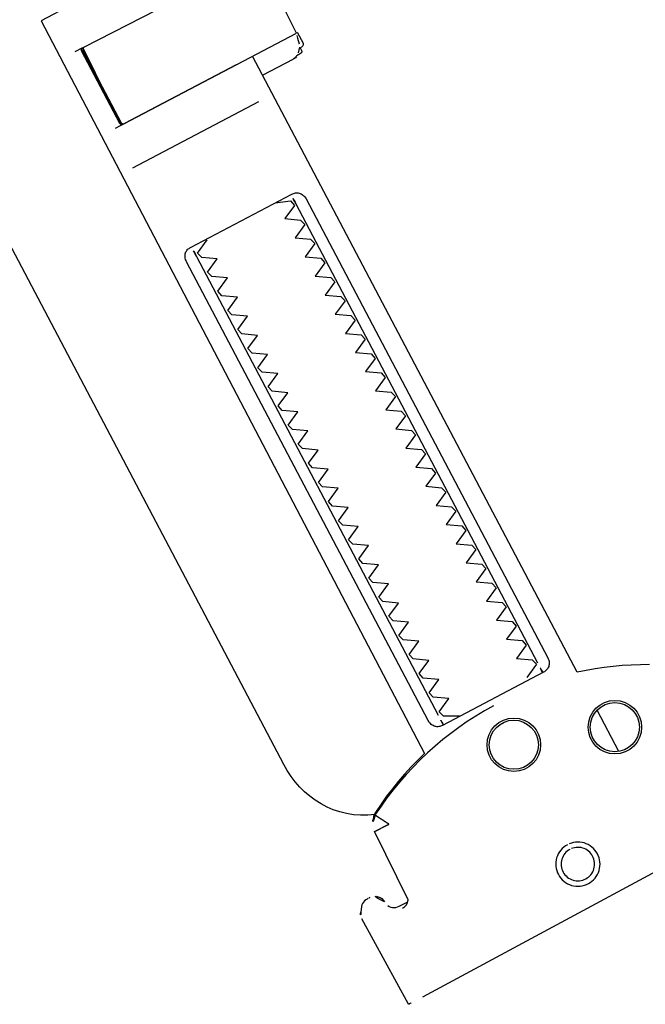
# Model space of a CAD drawing. Header units: metres. Extents: x 7408630 to 7411134, y 5569633 to 5570339.
# Tile 108 of 256: x 7410479.3778 to 7410479.4357, y 5569931.7705 to 5569931.8617. Entities that reach past the tile are written whole.
import ezdxf
from ezdxf.enums import TextEntityAlignment as Align

# ---------------------------------------------------------------- set-up
doc = ezdxf.new("R2010")
doc.units = ezdxf.units.M
doc.header["$MEASUREMENT"] = 0
doc.layers.add('0-wypos-sanitarne', color=1, linetype='Continuous')
doc.layers.add('OPIS POM NOWE', color=140, linetype='Continuous', lineweight=5)
doc.layers.add('Opis_pom', color=9, linetype='Continuous', lineweight=18)
doc.styles.add('ARIAL', font='tahoma.ttf')

# ---------------------------------------------------------------- blocks, each defined once
blk = doc.blocks.new('99400_TOP')
for points in [[(0.1986390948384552, 0.1646989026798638), (0.1117342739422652, 0.1638652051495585)], [(0.2001297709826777, 0.1647002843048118), (0.2002560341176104, 0.1557064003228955)], [(0.165759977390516, 0.1472622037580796), (0.1665076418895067, 0.1468765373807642), (0.1672658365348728, 0.146512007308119), (0.1680339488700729, 0.1461688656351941), (0.1688113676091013, 0.1458473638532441), (0.1695974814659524, 0.1455477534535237), (0.1703916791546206, 0.1452702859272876), (0.1711933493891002, 0.1450152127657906), (0.1720018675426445, 0.1447827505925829), (0.1720018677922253, 0.08031715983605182)], [(0.1975719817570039, 0.155726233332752), (0.1974890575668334, 0.1558612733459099), (0.1973859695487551, 0.1559816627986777), (0.1972651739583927, 0.1560843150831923), (0.197129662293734, 0.1561666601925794), (0.1969828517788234, 0.1562261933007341), (0.1968283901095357, 0.1562621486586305), (0.1966708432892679, 0.1562732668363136), (0.1957709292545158, 0.1562646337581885)], [(0.1720018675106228, 0.1530538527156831), (0.1720018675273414, 0.1487354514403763)], [(0.1748331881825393, 0.1423173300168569), (0.1748331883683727, 0.0943173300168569)], [(0.185232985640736, 0.09431733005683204), (0.1852329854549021, 0.1423173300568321)], [(0.186616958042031, 0.08431733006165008), (0.1734478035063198, 0.08431733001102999)], [(0.1681095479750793, 0.08202697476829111), (0.1677601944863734, 0.08161945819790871), (0.1677601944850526, 0.08196068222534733), (0.1677884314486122, 0.08206519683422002), (0.1678611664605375, 0.08213901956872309), (0.1679733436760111, 0.08217672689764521), (0.1680993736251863, 0.0821878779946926), (0.16822339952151, 0.08219178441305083), (0.1684153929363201, 0.0822120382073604), (0.1688682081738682, 0.08231715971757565), (0.1720018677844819, 0.08231715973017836)], [(0.1684782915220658, 0.0822367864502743), (0.1685635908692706, 0.08230160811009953), (0.168760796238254, 0.08231716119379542)], [(0.1673222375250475, 0.08028255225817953), (0.1673222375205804, 0.08143641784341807), (0.1673634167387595, 0.08156351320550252), (0.1674606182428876, 0.08164395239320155), (0.1676694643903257, 0.08169224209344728)], [(0.167512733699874, 0.08053294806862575), (0.1675446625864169, 0.080787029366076), (0.1676647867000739, 0.08132288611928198)], [(0.1737090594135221, 0.08031733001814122), (0.1848089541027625, 0.08031733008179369), (0.1863728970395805, 0.08031733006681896)], [(0.1855830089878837, 0.07231733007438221), (0.1863728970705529, 0.07231733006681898)]]:
    blk.add_lwpolyline(points)
for points in [[(0.1802429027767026, 0.1584770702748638), (0.1804434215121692, 0.1584888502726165), (0.1806418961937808, 0.1585202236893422), (0.1808364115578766, 0.158570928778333), (0.1810251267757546, 0.1586405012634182), (0.1812060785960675, 0.1587282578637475), (0.1813772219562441, 0.1588331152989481), (0.1815372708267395, 0.1589541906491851), (0.1816849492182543, 0.1590906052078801), (0.1818185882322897, 0.1592409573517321), (0.1819366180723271, 0.1594033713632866), (0.1820381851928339, 0.1595765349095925), (0.1821224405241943, 0.1597591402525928), (0.1821883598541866, 0.1599491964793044), (0.1822352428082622, 0.1601444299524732), (0.1822628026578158, 0.1603432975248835), (0.1822707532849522, 0.1605442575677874), (0.1822589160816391, 0.1607450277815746), (0.1822275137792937, 0.1609433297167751), (0.1821768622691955, 0.1611376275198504), (0.182107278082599, 0.1613263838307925), (0.1820195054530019, 0.161507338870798), (0.1819146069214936, 0.1616785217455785), (0.1817934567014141, 0.1618386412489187), (0.1816569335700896, 0.1619864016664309), (0.1815066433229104, 0.1621199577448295), (0.1813442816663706, 0.1622379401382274), (0.181171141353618, 0.1623394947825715), (0.1809885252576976, 0.1624237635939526), (0.1807984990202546, 0.1624897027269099), (0.180603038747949, 0.1625366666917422), (0.1804039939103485, 0.1625642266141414), (0.1802032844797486, 0.1625721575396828), (0.1800027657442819, 0.1625603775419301), (0.1798042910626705, 0.1625290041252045), (0.1796097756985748, 0.1624782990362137), (0.1794210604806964, 0.1624087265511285), (0.1792401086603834, 0.1623209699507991), (0.1790689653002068, 0.1622161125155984), (0.1789089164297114, 0.1620950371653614), (0.1787612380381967, 0.1619586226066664), (0.1786275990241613, 0.1618082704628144), (0.178509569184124, 0.1616458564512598), (0.1784080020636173, 0.161472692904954), (0.1783237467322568, 0.1612900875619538), (0.1782578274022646, 0.1611000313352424), (0.178210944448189, 0.1609047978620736), (0.1781833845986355, 0.1607059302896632), (0.178175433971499, 0.1605049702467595), (0.178187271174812, 0.1603042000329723), (0.1782186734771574, 0.1601058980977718), (0.1782693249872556, 0.1599116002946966), (0.178338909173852, 0.1597228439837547), (0.1784266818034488, 0.1595418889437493), (0.178531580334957, 0.159370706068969), (0.1786527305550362, 0.1592105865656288), (0.1787892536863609, 0.1590628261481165), (0.1789395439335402, 0.1589292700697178), (0.17910190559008, 0.1588112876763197), (0.1792750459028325, 0.1587097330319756), (0.1794576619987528, 0.1586254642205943), (0.1796476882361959, 0.1585595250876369), (0.1798431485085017, 0.1585125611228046), (0.1800421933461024, 0.1584850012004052)], [(0.1802350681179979, 0.1589683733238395), (0.1803868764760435, 0.1589772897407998), (0.1805368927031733, 0.1590009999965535), (0.180684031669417, 0.1590393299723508), (0.1808267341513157, 0.1590919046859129), (0.1809634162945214, 0.1591581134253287), (0.1810930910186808, 0.1592374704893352), (0.1812144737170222, 0.1593292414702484), (0.1813262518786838, 0.1594324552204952), (0.1814273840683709, 0.159546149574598), (0.1815168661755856, 0.1596691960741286), (0.181593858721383, 0.1598004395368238), (0.1816576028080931, 0.1599385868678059), (0.1817074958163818, 0.1600823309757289), (0.1817430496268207, 0.1602302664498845), (0.181763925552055, 0.160380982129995), (0.1817699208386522, 0.160533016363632), (0.1817609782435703, 0.1606849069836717), (0.1817371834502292, 0.1608351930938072), (0.1816987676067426, 0.1609824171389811), (0.1816460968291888, 0.1611251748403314), (0.1815796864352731, 0.1612620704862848), (0.1815001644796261, 0.1613918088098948), (0.1814083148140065, 0.1615131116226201), (0.1813049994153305, 0.1616248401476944), (0.1811912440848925, 0.1617258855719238), (0.1810681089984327, 0.1618153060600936), (0.1809369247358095, 0.1618921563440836), (0.1807989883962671, 0.161955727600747), (0.180655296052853, 0.1620055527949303), (0.1805074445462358, 0.1620410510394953), (0.1803570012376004, 0.1620618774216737), (0.1802050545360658, 0.1620678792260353), (0.180053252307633, 0.1620589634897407), (0.1799032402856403, 0.1620352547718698), (0.179756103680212, 0.1619969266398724), (0.1796134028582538, 0.1619443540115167), (0.1794767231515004, 0.1618781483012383), (0.1793470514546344, 0.1617987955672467), (0.1792256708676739, 0.1617070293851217), (0.1791138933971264, 0.1616038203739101), (0.1790127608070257, 0.1614901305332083), (0.1789232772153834, 0.1613670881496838), (0.1788462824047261, 0.1612358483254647), (0.178782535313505, 0.1610977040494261), (0.1787326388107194, 0.1609539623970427), (0.1786970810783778, 0.1608060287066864), (0.1786762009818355, 0.1606553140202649), (0.1786702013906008, 0.1605032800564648), (0.1786791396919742, 0.1603513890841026), (0.1787029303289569, 0.1602011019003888), (0.1787413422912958, 0.1600538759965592), (0.1787940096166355, 0.159911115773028), (0.1788604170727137, 0.1597742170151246), (0.1789399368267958, 0.1596444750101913), (0.1790317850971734, 0.1595231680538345), (0.1791351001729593, 0.1594114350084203), (0.1792488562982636, 0.1593103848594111), (0.1793719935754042, 0.1592209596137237), (0.1795031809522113, 0.1591441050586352), (0.1796411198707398, 0.1590805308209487), (0.1797848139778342, 0.1590307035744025), (0.1799326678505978, 0.1589952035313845), (0.1800831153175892, 0.158974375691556)], [(0.1853307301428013, 0.1433173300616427), (0.185416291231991, 0.1433142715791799), (0.1855026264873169, 0.1433047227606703), (0.1855886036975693, 0.1432881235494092), (0.1856730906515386, 0.143263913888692), (0.1857549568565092, 0.143231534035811), (0.1858332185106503, 0.1431906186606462), (0.1859071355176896, 0.1431412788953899), (0.1859759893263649, 0.1430836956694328), (0.1860390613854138, 0.1430180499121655), (0.1860959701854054, 0.1429439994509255), (0.1861478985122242, 0.1428585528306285), (0.1861932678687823, 0.1427626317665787), (0.1862299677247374, 0.1426579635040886), (0.1862565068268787, 0.1425467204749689), (0.186272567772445, 0.1424320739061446), (0.1862779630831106, 0.1423173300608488), (0.1862779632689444, 0.09431733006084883), (0.1862725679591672, 0.09420258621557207), (0.1862565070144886, 0.09408793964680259), (0.1862299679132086, 0.0939766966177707), (0.186193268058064, 0.09387202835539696), (0.1861478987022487, 0.09377610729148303), (0.1860959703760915, 0.09369066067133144), (0.1860390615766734, 0.09361661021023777), (0.1859759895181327, 0.0935509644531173), (0.1859071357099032, 0.09349338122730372), (0.1858332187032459, 0.09344404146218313), (0.1857549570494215, 0.09340312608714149), (0.1856730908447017, 0.09337074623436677), (0.1855886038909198, 0.0933465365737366), (0.1855026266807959, 0.09332993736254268), (0.185416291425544, 0.09332038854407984), (0.1853307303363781, 0.09331733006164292), (0.1747479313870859, 0.09331733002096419), (0.1746614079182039, 0.09332038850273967), (0.1745740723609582, 0.09332993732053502), (0.1744870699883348, 0.093346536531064), (0.17440154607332, 0.09337074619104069), (0.174318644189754, 0.09340312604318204), (0.1742393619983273, 0.09344404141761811), (0.1741644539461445, 0.09349338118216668), (0.1740946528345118, 0.09355096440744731), (0.1740306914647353, 0.09361661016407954), (0.1739729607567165, 0.09369066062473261), (0.1739202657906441, 0.09377610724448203), (0.1738742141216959, 0.09387202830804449), (0.1738369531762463, 0.09397669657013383), (0.1738100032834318, 0.09408793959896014), (0.1737936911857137, 0.09420258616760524), (0.1737882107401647, 0.09431733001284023), (0.1737882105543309, 0.1423173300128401), (0.1737936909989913, 0.1424320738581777), (0.1738100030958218, 0.1425467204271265), (0.1738369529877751, 0.1426579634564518), (0.1738742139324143, 0.1427626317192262), (0.1739202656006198, 0.1428585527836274), (0.1739729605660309, 0.1429439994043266), (0.1740306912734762, 0.1430180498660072), (0.1740946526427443, 0.1430836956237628), (0.1741644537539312, 0.1431412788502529), (0.1742393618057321, 0.1431906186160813), (0.1743186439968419, 0.1432315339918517), (0.1744015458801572, 0.143263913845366), (0.1744870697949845, 0.1432881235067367), (0.1745740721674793, 0.1433047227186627), (0.1746614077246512, 0.14331427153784), (0.1747479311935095, 0.1433173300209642)]]:
    blk.add_lwpolyline(points, close=True)
for points in [[(0.196474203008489, 0.156581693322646), (0.1962610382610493, 0.1565562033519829), (0.1960458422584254, 0.1564806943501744), (0.1958501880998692, 0.1563513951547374), (0.1956574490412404, 0.1561404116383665, 0.1322312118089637), (0.1955147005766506, 0.1556406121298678), (0.1954635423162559, 0.1490875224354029)], [(0.197680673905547, 0.1552832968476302, 0.4153364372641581), (0.1986940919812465, 0.1542930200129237)], [(0.1988485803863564, 0.1542954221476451), (0.1989777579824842, 0.1542984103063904), (0.1991257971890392, 0.1543104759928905), (0.1992680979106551, 0.1543424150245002), (0.1994052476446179, 0.1543952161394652), (0.1995335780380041, 0.1544676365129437), (0.1996495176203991, 0.1545579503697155), (0.1997513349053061, 0.1546646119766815), (0.2000730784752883, 0.1551156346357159, 0.1584813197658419), (0.2002560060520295, 0.1557062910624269)], [(0.180312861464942, 0.1439259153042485, 0.1257130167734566), (0.1946644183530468, 0.1477392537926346, 0.1214387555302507), (0.1951890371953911, 0.1482294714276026, -0.2621187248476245), (0.2000015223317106, 0.1396802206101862), (0.2000015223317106, 0.05968022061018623, -0.414213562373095), (0.1900015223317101, 0.04968022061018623), (0.187516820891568, 0.04968022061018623, 0.405518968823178), (0.1880019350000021, 0.05017999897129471), (0.1880019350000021, 0.05087999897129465, 0.414213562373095), (0.1875019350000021, 0.05137999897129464), (0.1725019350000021, 0.05137999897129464, 0.414213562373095), (0.1720019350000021, 0.05087999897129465), (0.1720019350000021, 0.05017999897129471, 0.4055189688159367), (0.1724870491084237, 0.04968022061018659, 0.001664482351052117), (0.1599349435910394, 0.04967999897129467)], [(0.1720018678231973, 0.07231715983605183), (0.1720018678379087, 0.06851732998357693, 0.4142135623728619), (0.1722018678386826, 0.06831732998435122), (0.1846190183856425, 0.0683173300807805), (0.1878018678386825, 0.06831733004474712, 0.4142135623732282), (0.1880018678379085, 0.06851733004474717), (0.1880018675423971, 0.1448466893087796), (0.1888489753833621, 0.145098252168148), (0.1896882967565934, 0.145374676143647), (0.1905190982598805, 0.1456757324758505), (0.1913406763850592, 0.146001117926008), (0.1921523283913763, 0.1463505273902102), (0.1929533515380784, 0.1467236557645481), (0.1937430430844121, 0.1471201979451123), (0.1945592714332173, 0.1475620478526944), (0.1946451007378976, 0.1476168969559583), (0.1947280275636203, 0.1476784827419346), (0.1948076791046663, 0.1477465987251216), (0.1948833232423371, 0.1478211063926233), (0.1949541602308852, 0.1479015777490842), (0.1950189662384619, 0.1479867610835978)], [(0.1764747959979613, 0.09331733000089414, 0.1828355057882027), (0.17636514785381, 0.09340682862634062), (0.1751477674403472, 0.09381415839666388, 0.05005514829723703), (0.175001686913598, 0.09407570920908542), (0.1750016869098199, 0.094358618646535, 0.05005512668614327), (0.1751477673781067, 0.09462016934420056), (0.1763651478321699, 0.09502749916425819, 0.7198969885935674), (0.176365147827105, 0.09540682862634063), (0.1751477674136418, 0.09581415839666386, 0.05005514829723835), (0.1750016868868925, 0.09607570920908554), (0.1750016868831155, 0.09635861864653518, 0.05005512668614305), (0.1751477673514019, 0.09662016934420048), (0.1763651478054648, 0.09702749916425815, 0.7198969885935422), (0.1763651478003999, 0.0974068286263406), (0.1751477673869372, 0.09781415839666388, 0.05005514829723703), (0.1750016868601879, 0.09807570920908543), (0.1750016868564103, 0.098358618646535, 0.05005512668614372), (0.1751477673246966, 0.09862016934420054), (0.1763651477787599, 0.09902749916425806, 0.7198969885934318), (0.1763651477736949, 0.09940682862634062), (0.1751477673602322, 0.09981415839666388, 0.05005514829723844), (0.1750016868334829, 0.1000757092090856), (0.1750016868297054, 0.1003586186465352, 0.05005512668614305), (0.1751477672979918, 0.1006201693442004), (0.1763651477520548, 0.1010274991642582, 0.7198969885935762), (0.1763651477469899, 0.1014068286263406), (0.1751477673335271, 0.1018141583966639, 0.05005514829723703), (0.1750016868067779, 0.1020757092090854), (0.1750016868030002, 0.102358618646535, 0.05005512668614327), (0.175147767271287, 0.1026201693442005), (0.1763651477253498, 0.1030274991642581, 0.7198969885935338), (0.1763651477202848, 0.1034068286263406), (0.1751477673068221, 0.1038141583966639, 0.05005514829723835), (0.1750016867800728, 0.1040757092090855), (0.1750016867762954, 0.1043586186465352, 0.05005512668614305), (0.1751477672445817, 0.1046201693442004), (0.1763651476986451, 0.1050274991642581, 0.7198969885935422), (0.1763651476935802, 0.1054068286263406), (0.175147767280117, 0.1058141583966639, 0.05005514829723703), (0.1750016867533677, 0.1060757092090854), (0.1750016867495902, 0.106358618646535, 0.05005512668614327), (0.1751477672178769, 0.1066201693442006), (0.1763651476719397, 0.1070274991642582, 0.7198969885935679), (0.1763651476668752, 0.1074068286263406), (0.175147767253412, 0.1078141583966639, 0.05005514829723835), (0.1750016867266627, 0.1080757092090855), (0.1750016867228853, 0.1083586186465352, 0.05005512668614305), (0.1751477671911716, 0.1086201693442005), (0.1763651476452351, 0.1090274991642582, 0.7198969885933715), (0.1763651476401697, 0.1094068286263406), (0.1751477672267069, 0.1098141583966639, 0.05005514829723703), (0.1750016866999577, 0.1100757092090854), (0.1750016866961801, 0.110358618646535, 0.05005512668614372), (0.1751477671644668, 0.1106201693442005), (0.1763651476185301, 0.1110274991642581, 0.7198969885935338), (0.1763651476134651, 0.1114068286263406), (0.1751477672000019, 0.1118141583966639, 0.05005514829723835), (0.1750016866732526, 0.1120757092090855), (0.1750016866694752, 0.1123586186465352, 0.05005512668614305), (0.175147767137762, 0.1126201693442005), (0.1763651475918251, 0.1130274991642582, 0.7198969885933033), (0.1763651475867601, 0.1134068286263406), (0.1751477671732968, 0.1138141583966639, 0.05005514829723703), (0.1750016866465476, 0.1140757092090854), (0.17500168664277, 0.114358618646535, 0.05005512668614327), (0.1751477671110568, 0.1146201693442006), (0.17636514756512, 0.1150274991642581, 0.7198969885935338), (0.176365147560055, 0.1154068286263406), (0.1751477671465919, 0.1158141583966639, 0.05005514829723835), (0.1750016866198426, 0.1160757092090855), (0.1750016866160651, 0.1163586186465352, 0.05005512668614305), (0.175147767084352, 0.1166201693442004), (0.1763651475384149, 0.1170274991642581, 0.7198969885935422), (0.17636514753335, 0.1174068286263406), (0.1751477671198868, 0.1178141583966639, 0.05005514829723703), (0.1750016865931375, 0.1180757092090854), (0.1750016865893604, 0.118358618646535, 0.05005512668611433), (0.175147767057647, 0.1186201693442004), (0.1763651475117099, 0.1190274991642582, 0.7198969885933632), (0.1763651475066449, 0.1194068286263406), (0.1751477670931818, 0.1198141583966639, 0.05005514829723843), (0.1750016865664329, 0.1200757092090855), (0.175001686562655, 0.1203586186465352, 0.05005512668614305), (0.1751477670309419, 0.1206201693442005), (0.1763651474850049, 0.1210274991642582, 0.7198969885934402), (0.1763651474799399, 0.1214068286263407), (0.1751477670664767, 0.1218141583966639, 0.05005514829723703), (0.1750016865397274, 0.1220757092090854), (0.1750016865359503, 0.122358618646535, 0.05005512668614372), (0.1751477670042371, 0.1226201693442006), (0.1763651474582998, 0.1230274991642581, 0.7198969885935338), (0.1763651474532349, 0.1234068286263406), (0.1751477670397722, 0.1238141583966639, 0.05005514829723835), (0.1750016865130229, 0.1240757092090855), (0.1750016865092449, 0.1243586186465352, 0.05005512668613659), (0.1751477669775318, 0.1246201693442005), (0.1763651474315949, 0.1250274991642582, 0.7198969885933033), (0.1763651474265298, 0.1254068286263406), (0.1751477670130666, 0.125814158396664, 0.05005514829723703), (0.1750016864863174, 0.1260757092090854), (0.1750016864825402, 0.126358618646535, 0.05005512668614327), (0.175147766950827, 0.1266201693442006), (0.1763651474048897, 0.1270274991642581, 0.7198969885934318), (0.1763651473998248, 0.1274068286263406), (0.1751477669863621, 0.127814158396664, 0.05005514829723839), (0.1750016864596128, 0.1280757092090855), (0.1750016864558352, 0.1283586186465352, 0.050055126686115), (0.1751477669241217, 0.1286201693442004), (0.1763651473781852, 0.1290274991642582, 0.719896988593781), (0.1763651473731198, 0.1294068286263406), (0.175147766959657, 0.129814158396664, 0.05005514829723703), (0.1750016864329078, 0.1300757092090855), (0.1750016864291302, 0.130358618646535, 0.05005512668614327), (0.1751477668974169, 0.1306201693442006), (0.1763651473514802, 0.1310274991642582, 0.7198969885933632), (0.1763651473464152, 0.1314068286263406), (0.1751477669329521, 0.131814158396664, 0.05005514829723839), (0.1750016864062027, 0.1320757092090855), (0.1750016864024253, 0.1323586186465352, 0.05005512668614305), (0.1751477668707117, 0.1326201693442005), (0.176365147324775, 0.1330274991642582, 0.7198969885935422), (0.1763651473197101, 0.1334068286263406), (0.1751477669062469, 0.1338141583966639, 0.05005514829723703), (0.1750016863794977, 0.1340757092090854), (0.1750016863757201, 0.134358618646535, 0.05005512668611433), (0.1751477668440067, 0.1346201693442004), (0.1763651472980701, 0.1350274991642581, 0.7198969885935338), (0.1763651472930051, 0.1354068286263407), (0.175147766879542, 0.1358141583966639, 0.05005514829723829), (0.1750016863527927, 0.1360757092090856), (0.1750016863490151, 0.1363586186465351, 0.05005512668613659), (0.1751477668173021, 0.1366201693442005), (0.176365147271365, 0.1370274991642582, 0.7198969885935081), (0.1763651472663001, 0.1374068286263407), (0.1751477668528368, 0.1378141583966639, 0.05005514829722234), (0.1750016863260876, 0.1380757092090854), (0.17500168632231, 0.138358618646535, 0.05005512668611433), (0.1751477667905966, 0.1386201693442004), (0.17636514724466, 0.1390274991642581, 0.7198969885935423), (0.1763651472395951, 0.1394068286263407), (0.1751477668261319, 0.1398141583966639, 0.05005514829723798), (0.1750016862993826, 0.1400757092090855), (0.1750016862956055, 0.1403586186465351, 0.05005512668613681), (0.175147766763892, 0.1406201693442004), (0.1763651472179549, 0.1410274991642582, 0.7198969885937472), (0.17636514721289, 0.1414068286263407), (0.1751477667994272, 0.1418141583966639, 0.05005514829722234), (0.1750016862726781, 0.1420757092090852), (0.1750016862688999, 0.1423586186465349, 0.05005512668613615), (0.1751477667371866, 0.1426201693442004), (0.1763651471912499, 0.1430274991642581, 0.4745941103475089), (0.1764747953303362, 0.1433173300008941)], [(0.1835285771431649, 0.143317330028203, 0.4745939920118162), (0.1836382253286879, 0.1430274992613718), (0.1848556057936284, 0.1426201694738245, 0.0500551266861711), (0.1850016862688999, 0.1423586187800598), (0.1850016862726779, 0.1420757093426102, 0.05005514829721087), (0.1848556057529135, 0.1418141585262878), (0.183638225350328, 0.1414068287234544, 0.7198969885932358), (0.183638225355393, 0.1410274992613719), (0.1848556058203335, 0.1406201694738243, 0.05005512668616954), (0.1850016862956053, 0.14035861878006), (0.1850016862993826, 0.1400757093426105, 0.05005514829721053), (0.1848556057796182, 0.1398141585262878), (0.1836382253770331, 0.1394068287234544, 0.7198969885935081), (0.183638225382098, 0.1390274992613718), (0.1848556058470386, 0.1386201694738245, 0.05005512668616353), (0.18500168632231, 0.1383586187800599), (0.1850016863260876, 0.1380757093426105, 0.05005514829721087), (0.1848556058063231, 0.1378141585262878), (0.1836382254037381, 0.1374068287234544, 0.7198969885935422), (0.1836382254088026, 0.1370274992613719), (0.1848556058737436, 0.1366201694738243, 0.05005512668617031), (0.1850016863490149, 0.1363586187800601), (0.1850016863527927, 0.1360757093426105, 0.05005514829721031), (0.1848556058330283, 0.1358141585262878), (0.1836382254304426, 0.1354068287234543, 0.7198969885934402), (0.1836382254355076, 0.1350274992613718), (0.1848556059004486, 0.1346201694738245, 0.05005512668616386), (0.1850016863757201, 0.1343586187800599), (0.1850016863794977, 0.1340757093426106, 0.05005514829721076), (0.1848556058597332, 0.1338141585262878), (0.1836382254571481, 0.1334068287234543, 0.7198969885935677), (0.1836382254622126, 0.1330274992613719), (0.1848556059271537, 0.1326201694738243, 0.05005512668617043), (0.185001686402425, 0.1323586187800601), (0.1850016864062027, 0.1320757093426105, 0.05005514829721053), (0.1848556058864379, 0.1318141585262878), (0.1836382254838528, 0.1314068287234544, 0.7198969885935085), (0.1836382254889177, 0.1310274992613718), (0.1848556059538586, 0.1306201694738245, 0.05005512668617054), (0.1850016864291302, 0.13035861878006), (0.1850016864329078, 0.1300757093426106, 0.05005514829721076), (0.1848556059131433, 0.1298141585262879), (0.1836382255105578, 0.1294068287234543, 0.7198969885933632), (0.1836382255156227, 0.1290274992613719), (0.1848556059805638, 0.1286201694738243, 0.05005512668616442), (0.1850016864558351, 0.1283586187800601), (0.1850016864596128, 0.1280757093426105, 0.05005514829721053), (0.184855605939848, 0.1278141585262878), (0.1836382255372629, 0.1274068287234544, 0.7198969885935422), (0.1836382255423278, 0.1270274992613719), (0.1848556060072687, 0.1266201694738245, 0.05005512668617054), (0.1850016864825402, 0.12635861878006), (0.1850016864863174, 0.1260757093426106, 0.05005514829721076), (0.1848556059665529, 0.125814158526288), (0.1836382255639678, 0.1254068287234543, 0.7198969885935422), (0.1836382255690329, 0.1250274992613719), (0.1848556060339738, 0.1246201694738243, 0.05005512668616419), (0.1850016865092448, 0.1243586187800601), (0.1850016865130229, 0.1240757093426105, 0.05005514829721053), (0.184855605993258, 0.1238141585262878), (0.183638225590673, 0.1234068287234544, 0.7198969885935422), (0.1836382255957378, 0.1230274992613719), (0.1848556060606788, 0.1226201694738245, 0.05005512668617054), (0.1850016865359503, 0.12235861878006), (0.1850016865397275, 0.1220757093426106, 0.05005514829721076), (0.184855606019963, 0.1218141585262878), (0.1836382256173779, 0.1214068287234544, 0.7198969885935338), (0.1836382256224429, 0.1210274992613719), (0.1848556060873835, 0.1206201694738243, 0.05005512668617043), (0.1850016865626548, 0.12035861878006), (0.185001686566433, 0.1200757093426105, 0.05005514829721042), (0.1848556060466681, 0.1198141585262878), (0.1836382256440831, 0.1194068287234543, 0.7198969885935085), (0.1836382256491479, 0.1190274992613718), (0.1848556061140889, 0.1186201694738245, 0.05005512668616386), (0.1850016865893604, 0.11835861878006), (0.1850016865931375, 0.1180757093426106, 0.05005514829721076), (0.184855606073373, 0.1178141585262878), (0.183638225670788, 0.1174068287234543, 0.7198969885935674), (0.183638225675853, 0.1170274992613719), (0.1848556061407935, 0.1166201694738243, 0.05005512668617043), (0.1850016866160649, 0.11635861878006), (0.1850016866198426, 0.1160757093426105, 0.05005514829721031), (0.1848556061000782, 0.1158141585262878), (0.1836382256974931, 0.1154068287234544, 0.7198969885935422), (0.183638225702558, 0.1150274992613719), (0.1848556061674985, 0.1146201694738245, 0.05005512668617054), (0.18500168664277, 0.11435861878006), (0.1850016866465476, 0.1140757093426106, 0.05005514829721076), (0.1848556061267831, 0.1138141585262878), (0.1836382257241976, 0.1134068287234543, 0.7198969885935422), (0.1836382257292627, 0.1130274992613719), (0.1848556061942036, 0.1126201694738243, 0.05005512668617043), (0.1850016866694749, 0.1123586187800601), (0.1850016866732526, 0.1120757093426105, 0.05005514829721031), (0.1848556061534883, 0.1118141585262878), (0.1836382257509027, 0.1114068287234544, 0.7198969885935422), (0.1836382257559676, 0.1110274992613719), (0.1848556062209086, 0.1106201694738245, 0.05005512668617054), (0.1850016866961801, 0.11035861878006), (0.1850016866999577, 0.1100757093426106, 0.05005514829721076), (0.1848556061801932, 0.1098141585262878), (0.1836382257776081, 0.1094068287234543, 0.7198969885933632), (0.1836382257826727, 0.1090274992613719), (0.1848556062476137, 0.1086201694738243, 0.05005512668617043), (0.185001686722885, 0.1083586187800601), (0.1850016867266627, 0.1080757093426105, 0.05005514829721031), (0.1848556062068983, 0.1078141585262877), (0.1836382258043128, 0.1074068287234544, 0.7198969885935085), (0.1836382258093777, 0.1070274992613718), (0.1848556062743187, 0.1066201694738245, 0.05005512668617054), (0.1850016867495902, 0.10635861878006), (0.1850016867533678, 0.1060757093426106, 0.05005514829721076), (0.1848556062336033, 0.1058141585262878), (0.1836382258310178, 0.1054068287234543, 0.7198969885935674), (0.1836382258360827, 0.1050274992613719), (0.1848556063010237, 0.1046201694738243, 0.05005512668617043), (0.1850016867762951, 0.1043586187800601), (0.1850016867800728, 0.1040757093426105, 0.05005514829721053), (0.1848556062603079, 0.1038141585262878), (0.1836382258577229, 0.1034068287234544, 0.7198969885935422), (0.1836382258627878, 0.1030274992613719), (0.1848556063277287, 0.1026201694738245, 0.05005512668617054), (0.1850016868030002, 0.10235861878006), (0.1850016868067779, 0.1020757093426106, 0.05005514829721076), (0.1848556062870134, 0.1018141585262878), (0.1836382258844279, 0.1014068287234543, 0.7198969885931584), (0.1836382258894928, 0.1010274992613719), (0.1848556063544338, 0.1006201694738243, 0.05005512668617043), (0.1850016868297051, 0.1003586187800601), (0.1850016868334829, 0.1000757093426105, 0.05005514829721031), (0.184855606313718, 0.09981415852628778), (0.1836382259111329, 0.09940682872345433, 0.7198969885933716), (0.1836382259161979, 0.09902749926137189), (0.1848556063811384, 0.0986201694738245, 0.05005512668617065), (0.1850016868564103, 0.09835861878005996), (0.1850016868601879, 0.09807570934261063, 0.05005514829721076), (0.1848556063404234, 0.09781415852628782), (0.183638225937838, 0.0974068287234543, 0.7198969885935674), (0.1836382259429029, 0.0970274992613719), (0.1848556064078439, 0.09662016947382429, 0.05005512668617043), (0.1850016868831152, 0.09635861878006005), (0.1850016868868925, 0.0960757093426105, 0.05005514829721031), (0.1848556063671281, 0.09581415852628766), (0.183638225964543, 0.09540682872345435, 0.7198969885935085), (0.1836382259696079, 0.09502749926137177), (0.1848556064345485, 0.09462016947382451, 0.05005512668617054), (0.1850016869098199, 0.09435861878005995), (0.185001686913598, 0.09407570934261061, 0.05005514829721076), (0.1848556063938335, 0.09381415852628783), (0.183638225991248, 0.0934068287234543, 0.1828356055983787), (0.18352857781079, 0.0933173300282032)], [(0.1857550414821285, 0.0725171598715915), (0.1857550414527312, 0.08011038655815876), (0.185724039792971, 0.08022057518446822), (0.1856447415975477, 0.08029405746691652), (0.1855466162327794, 0.08031715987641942), (0.1856480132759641, 0.08030283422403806), (0.1857318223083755, 0.08023957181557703), (0.1857728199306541, 0.08013561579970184), (0.1857737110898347, 0.07251715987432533), (0.1857432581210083, 0.07241129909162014), (0.1856668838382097, 0.07234017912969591), (0.1854735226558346, 0.07231715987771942), (0.1855798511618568, 0.07237247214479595), (0.1856353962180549, 0.07251663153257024), (0.1856353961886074, 0.08011767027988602), (0.1855669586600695, 0.08027475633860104), (0.1854735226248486, 0.08031715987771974), (0.1674346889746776, 0.08031715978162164, 0.4142135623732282), (0.1672346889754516, 0.08011715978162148), (0.1672346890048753, 0.07251715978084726, 0.4142135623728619), (0.1674346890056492, 0.07231715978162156), (0.185473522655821, 0.07231715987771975)], [(0.1855554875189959, 0.07231715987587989, 0.4142134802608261), (0.1857553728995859, 0.07251715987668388), (0.1857531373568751, 0.08011488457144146), (0.1857531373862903, 0.07251716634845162), (0.1857243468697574, 0.07241421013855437), (0.1856451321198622, 0.07234043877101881), (0.1855466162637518, 0.0723171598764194)]]:
    blk.add_lwpolyline(points, format="xyb")
blk.add_lwpolyline([(0.1954634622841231, 0.1490808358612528), (0.1954634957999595, 0.1490833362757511), (0.1954635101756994, 0.1490844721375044), (0.1954635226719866, 0.1490855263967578), (0.1954635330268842, 0.1490864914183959), (0.1954635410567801, 0.1490873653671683), (0.1954635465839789, 0.1490881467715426), (0.195463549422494, 0.1490888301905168), (0.1954635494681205, 0.1490894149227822), (0.1954635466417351, 0.1490899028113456), (0.1954635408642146, 0.1490902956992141), (0.1954635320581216, 0.1490905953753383), (0.1954635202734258, 0.1490908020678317), (0.1954634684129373, 0.1490909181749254), (0.1954634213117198, 0.1490906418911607), (0.1954633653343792, 0.1490901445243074), (0.1954633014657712, 0.1490894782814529), (0.1954632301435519, 0.1490886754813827), (0.1954631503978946, 0.149087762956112), (0.1954630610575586, 0.1490867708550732), (0.1954628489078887, 0.1490846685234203), (0.1954625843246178, 0.1490826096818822), (0.1954624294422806, 0.1490816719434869), (0.1954622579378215, 0.1490808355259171), (0.1954620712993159, 0.1490801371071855), (0.1954618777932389, 0.1490796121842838), (0.1954616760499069, 0.1490792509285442), (0.1954614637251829, 0.1490790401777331), (0.1954612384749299, 0.1490789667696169), (0.1954609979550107, 0.1490790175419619), (0.1954607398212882, 0.1490791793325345), (0.1954604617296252, 0.1490794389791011), (0.1954598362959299, 0.1490801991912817), (0.1954591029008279, 0.1490811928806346), (0.1954582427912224, 0.1490823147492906), (0.1954572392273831, 0.1490834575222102), (0.1954561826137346, 0.1490844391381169), (0.1954551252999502, 0.1490852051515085), (0.1954540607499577, 0.149085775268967), (0.1954529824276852, 0.1490861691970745), (0.1954518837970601, 0.1490864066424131), (0.1954507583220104, 0.1490865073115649), (0.195449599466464, 0.149086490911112), (0.1954484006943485, 0.1490863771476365), (0.195447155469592, 0.1490861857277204), (0.1954458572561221, 0.149085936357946), (0.1954430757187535, 0.1490853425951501), (0.1954415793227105, 0.1490850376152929), (0.1954400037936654, 0.1490847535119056), (0.1954383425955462, 0.1490845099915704), (0.1954365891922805, 0.1490843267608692), (0.1954346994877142, 0.1490842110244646), (0.1954325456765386, 0.1490841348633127), (0.1954313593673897, 0.1490841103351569), (0.1954300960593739, 0.1490840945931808), (0.1954287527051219, 0.1490840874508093), (0.195427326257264, 0.1490840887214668), (0.1954258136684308, 0.1490840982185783), (0.1954242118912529, 0.1490841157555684), (0.1954225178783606, 0.1490841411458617), (0.1954207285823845, 0.1490841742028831), (0.1954188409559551, 0.1490842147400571), (0.1954168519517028, 0.1490842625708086), (0.1954147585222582, 0.1490843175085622), (0.1954125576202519, 0.1490843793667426), (0.1954102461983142, 0.1490844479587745), (0.1954078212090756, 0.1490845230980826), (0.1954052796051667, 0.1490846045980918), (0.195402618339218, 0.1490846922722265), (0.1953998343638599, 0.1490847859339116), (0.195396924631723, 0.1490848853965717), (0.1953938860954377, 0.1490849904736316), (0.1953907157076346, 0.149085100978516), (0.1953766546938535, 0.1490855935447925), (0.1953727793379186, 0.1490857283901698), (0.1953687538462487, 0.1490858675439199), (0.1953645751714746, 0.1490860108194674), (0.1953602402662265, 0.149086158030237), (0.195355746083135, 0.1490863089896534), (0.1953510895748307, 0.1490864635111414), (0.1953462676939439, 0.1490866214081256), (0.1953412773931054, 0.1490867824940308), (0.1953361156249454, 0.1490869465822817), (0.1953307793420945, 0.1490871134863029), (0.1953252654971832, 0.1490872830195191), (0.195319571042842, 0.1490874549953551), (0.1953136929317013, 0.1490876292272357), (0.1953076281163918, 0.1490878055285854), (0.1953013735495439, 0.149087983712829), (0.1952949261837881, 0.1490881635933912), (0.1952882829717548, 0.1490883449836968), (0.1952814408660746, 0.1490885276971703), (0.195274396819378, 0.1490887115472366), (0.1952671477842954, 0.1490888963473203), (0.1952596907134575, 0.1490890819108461), (0.1952520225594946, 0.1490892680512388), (0.1952441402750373, 0.149089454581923), (0.195236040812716, 0.1490896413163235), (0.1952277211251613, 0.1490898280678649), (0.1952191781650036, 0.149090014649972), (0.1952104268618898, 0.1490902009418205), (0.1952015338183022, 0.1490903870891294), (0.1951925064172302, 0.1490905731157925), (0.1951833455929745, 0.1490907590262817), (0.1951740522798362, 0.1490909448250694), (0.1951646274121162, 0.1490911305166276), (0.1951550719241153, 0.1490913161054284), (0.1951453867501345, 0.149091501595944), (0.1951355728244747, 0.1490916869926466), (0.1951256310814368, 0.1490918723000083), (0.1951155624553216, 0.1490920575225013), (0.1951053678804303, 0.1490922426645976), (0.1950950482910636, 0.1490924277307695), (0.1950846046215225, 0.1490926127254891), (0.1950740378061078, 0.1490927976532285), (0.1950633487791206, 0.1490929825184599), (0.1950525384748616, 0.1490931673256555), (0.1950416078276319, 0.1490933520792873), (0.1950305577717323, 0.1490935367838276), (0.1950193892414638, 0.1490937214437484), (0.1950081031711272, 0.1490939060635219), (0.1949967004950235, 0.1490940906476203), (0.1949851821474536, 0.1490942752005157), (0.1949735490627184, 0.1490944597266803), (0.1949618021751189, 0.1490946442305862), (0.1949499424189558, 0.1490948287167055), (0.1949379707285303, 0.1490950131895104), (0.194925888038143, 0.1490951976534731), (0.1949136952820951, 0.1490953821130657), (0.1949013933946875, 0.1490955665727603), (0.1948889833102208, 0.1490957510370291), (0.1948764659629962, 0.1490959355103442), (0.1948638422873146, 0.1490961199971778), (0.1948511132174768, 0.149096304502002), (0.1948382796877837, 0.149096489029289), (0.1948253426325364, 0.1490966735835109), (0.1948123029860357, 0.1490968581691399), (0.1946931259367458, 0.1490985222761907), (0.1946400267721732, 0.1490992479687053), (0.1945870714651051, 0.1490999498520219), (0.1945606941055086, 0.1491002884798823), (0.1945344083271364, 0.1491006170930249), (0.1945082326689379, 0.1491009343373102), (0.1944821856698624, 0.1491012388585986), (0.1944562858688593, 0.1491015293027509), (0.194430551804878, 0.1491018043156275), (0.1944050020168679, 0.149102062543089), (0.1943796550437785, 0.1491023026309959), (0.194354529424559, 0.1491025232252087), (0.1943296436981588, 0.1491027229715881), (0.1943050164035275, 0.1491029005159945), (0.1942806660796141, 0.1491030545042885), (0.1942686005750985, 0.1491031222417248), (0.1942566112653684, 0.1491031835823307), (0.1942327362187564, 0.1491032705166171), (0.194220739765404, 0.1491033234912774), (0.1942086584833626, 0.1491034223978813), (0.1941964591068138, 0.1491035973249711), (0.1941841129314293, 0.1491038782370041), (0.1941780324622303, 0.1491040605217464), (0.1941721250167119, 0.1491042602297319), (0.1941663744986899, 0.1491044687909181), (0.19416076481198, 0.1491046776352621), (0.1941552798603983, 0.1491048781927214), (0.1941499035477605, 0.1491050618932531), (0.1941446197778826, 0.1491052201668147), (0.1941394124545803, 0.1491053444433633), (0.1941342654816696, 0.1491054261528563), (0.1941292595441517, 0.1491054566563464), (0.1941245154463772, 0.1491054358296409), (0.1941200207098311, 0.1491053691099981), (0.1941157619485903, 0.1491052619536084), (0.194111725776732, 0.1491051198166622), (0.1941078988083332, 0.14910494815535), (0.1941042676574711, 0.1491047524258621), (0.1941008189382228, 0.149104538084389), (0.1940975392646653, 0.1491043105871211), (0.1940944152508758, 0.1491040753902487), (0.1940914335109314, 0.1491038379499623), (0.1940885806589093, 0.1491036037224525), (0.1940858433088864, 0.1491033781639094), (0.19408320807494, 0.1491031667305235), (0.194080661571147, 0.1491029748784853), (0.1940757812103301, 0.1491026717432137), (0.1940710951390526, 0.1491025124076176), (0.1940664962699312, 0.1491025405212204), (0.1940618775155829, 0.1491027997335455), (0.1940595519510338, 0.1491030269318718), (0.1940573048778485, 0.1491033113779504), (0.1940551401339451, 0.1491036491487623), (0.1940530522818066, 0.1491040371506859), (0.1940510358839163, 0.1491044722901), (0.1940490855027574, 0.1491049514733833), (0.194045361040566, 0.149106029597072), (0.1940418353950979, 0.1491072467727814), (0.1940384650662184, 0.1491085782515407), (0.1940352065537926, 0.1491099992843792), (0.1940320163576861, 0.1491114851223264), (0.1940256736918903, 0.1491145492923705), (0.1940224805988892, 0.1491160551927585), (0.1940192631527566, 0.1491174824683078), (0.1940160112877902, 0.1491187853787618), (0.1940127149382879, 0.1491199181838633), (0.1940093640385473, 0.1491208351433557), (0.1940059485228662, 0.1491214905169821), (0.1940042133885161, 0.1491217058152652), (0.1940024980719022, 0.1491218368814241), (0.1940008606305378, 0.1491218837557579), (0.1939993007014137, 0.149121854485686), (0.1939978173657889, 0.1491217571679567), (0.1939964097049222, 0.1491215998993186), (0.1939950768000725, 0.1491213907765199), (0.1939938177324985, 0.1491211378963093), (0.1939926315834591, 0.149120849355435), (0.1939915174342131, 0.1491205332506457), (0.1939894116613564, 0.1491198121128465), (0.1939873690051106, 0.1491189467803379), (0.1939853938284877, 0.1491179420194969), (0.1939834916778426, 0.1491168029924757), (0.1939816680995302, 0.149115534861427), (0.1939799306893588, 0.1491141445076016), (0.1939782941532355, 0.1491126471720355), (0.1939767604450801, 0.1491110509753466), (0.1939753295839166, 0.1491093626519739), (0.1939740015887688, 0.149107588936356), (0.1939727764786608, 0.1491057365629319), (0.1939716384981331, 0.1491037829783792), (0.1939706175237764, 0.1491017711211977), (0.1939697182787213, 0.1490997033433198), (0.1939689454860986, 0.1490975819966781), (0.1939683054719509, 0.1490954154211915), (0.1939678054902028, 0.1490932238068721), (0.1939674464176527, 0.1490910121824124), (0.1939672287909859, 0.1490887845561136), (0.1939671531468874, 0.1490865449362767), (0.1939672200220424, 0.1490842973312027), (0.19396742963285, 0.1490820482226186), (0.193967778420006, 0.1490798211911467), (0.193968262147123, 0.1490776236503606), (0.1939688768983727, 0.1490754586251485), (0.1939696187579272, 0.1490733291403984), (0.1939704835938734, 0.1490712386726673), (0.1939714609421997, 0.1490692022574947), (0.1939725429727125, 0.1490672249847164), (0.1939737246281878, 0.1490653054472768), (0.1939750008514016, 0.1490634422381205), (0.1939763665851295, 0.1490616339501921), (0.1939778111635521, 0.1490598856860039), (0.1939793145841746, 0.1490582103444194), (0.1939808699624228, 0.1490566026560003), (0.1939841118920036, 0.1490535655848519), (0.1939874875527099, 0.1490507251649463), (0.1939909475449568, 0.1490480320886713), (0.1939944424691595, 0.1490454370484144), (0.1940013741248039, 0.1490403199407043), (0.1940047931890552, 0.1490376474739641), (0.1940081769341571, 0.1490347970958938), (0.194011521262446, 0.149031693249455), (0.1940147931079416, 0.1490282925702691), (0.1940178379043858, 0.1490247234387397), (0.1940206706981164, 0.149020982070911), (0.1940233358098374, 0.1490170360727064), (0.1940258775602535, 0.149012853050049), (0.1940283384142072, 0.1490084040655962), (0.1940295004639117, 0.1490061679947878), (0.1940305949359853, 0.1490039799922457), (0.1940326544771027, 0.148999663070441), (0.1940346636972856, 0.1489952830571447), (0.194035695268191, 0.148993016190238), (0.19403676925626, 0.1489906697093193), (0.1940379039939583, 0.148988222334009), (0.1940391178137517, 0.1489856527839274), (0.194040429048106, 0.1489829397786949), (0.194041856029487, 0.1489800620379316), (0.1940434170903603, 0.148976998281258), (0.1940451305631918, 0.1489737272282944), (0.1940470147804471, 0.148970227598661), (0.1940490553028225, 0.1489665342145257), (0.1940512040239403, 0.1489627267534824), (0.1940534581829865, 0.1489587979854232), (0.1940558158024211, 0.1489547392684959), (0.1940582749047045, 0.1489505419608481), (0.1940608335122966, 0.1489461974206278), (0.1940634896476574, 0.1489416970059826), (0.1940662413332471, 0.1489370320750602), (0.1940690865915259, 0.1489321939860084), (0.1940720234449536, 0.1489271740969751), (0.194075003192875, 0.1489220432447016), (0.194080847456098, 0.1489118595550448), (0.1940865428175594, 0.1489017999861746), (0.194092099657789, 0.1488918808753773), (0.1940975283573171, 0.1488821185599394), (0.194102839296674, 0.1488725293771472), (0.1941080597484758, 0.1488630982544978), (0.1941184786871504, 0.1488443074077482), (0.1941392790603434, 0.1488068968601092), (0.1941599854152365, 0.1487697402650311), (0.1941805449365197, 0.148732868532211), (0.1941907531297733, 0.148714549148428), (0.1942009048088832, 0.1486963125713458), (0.1942109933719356, 0.1486781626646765), (0.1942210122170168, 0.1486601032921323), (0.1942309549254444, 0.1486421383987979), (0.1943359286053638, 0.148452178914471), (0.1943450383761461, 0.1484356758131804), (0.1943540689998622, 0.1484193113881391), (0.1943630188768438, 0.1484030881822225), (0.1943718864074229, 0.148387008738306), (0.1943806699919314, 0.1483710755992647), (0.1943893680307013, 0.1483552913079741), (0.1943979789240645, 0.1483396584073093), (0.1944065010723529, 0.1483241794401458), (0.1944149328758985, 0.1483088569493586), (0.1944232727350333, 0.1482936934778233), (0.194431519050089, 0.148278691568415), (0.1944396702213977, 0.1482638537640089), (0.1944477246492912, 0.1482491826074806), (0.1944556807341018, 0.1482346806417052), (0.1944635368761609, 0.148220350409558), (0.1944712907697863, 0.1482061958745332), (0.194478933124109, 0.148192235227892), (0.1944864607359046, 0.1481784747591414), (0.194493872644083, 0.1481649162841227), (0.1945011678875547, 0.1481515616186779), (0.1945083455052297, 0.1481384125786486), (0.1945154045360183, 0.1481254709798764), (0.1945223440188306, 0.1481127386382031), (0.1945291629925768, 0.1481002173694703), (0.1945358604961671, 0.1480879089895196), (0.1945424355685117, 0.1480758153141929), (0.1945488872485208, 0.1480639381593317), (0.1945552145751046, 0.1480522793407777), (0.1945614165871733, 0.1480408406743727), (0.194567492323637, 0.1480296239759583), (0.194573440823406, 0.1480186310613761), (0.1945792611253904, 0.148007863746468), (0.1945849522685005, 0.1479973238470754), (0.1945905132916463, 0.1479870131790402), (0.1945959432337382, 0.147976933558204), (0.1946012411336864, 0.1479670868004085), (0.1946064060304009, 0.1479574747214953), (0.194611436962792, 0.1479480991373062), (0.1946163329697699, 0.1479389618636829), (0.1946210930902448, 0.1479300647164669), (0.1946257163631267, 0.1479214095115), (0.194630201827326, 0.1479129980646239), (0.1946345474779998, 0.1479048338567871), (0.1946387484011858, 0.1478969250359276), (0.1946428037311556, 0.1478892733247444), (0.1946467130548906, 0.1478818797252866), (0.194650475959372, 0.1478747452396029), (0.1946540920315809, 0.1478678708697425), (0.1946575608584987, 0.1478612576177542), (0.1946608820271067, 0.1478549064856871), (0.1946640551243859, 0.1478488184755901), (0.1946670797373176, 0.1478429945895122), (0.1946699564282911, 0.147837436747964), (0.1946726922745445, 0.1478321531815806), (0.1946752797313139, 0.1478271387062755), (0.1946777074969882, 0.147822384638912), (0.1946799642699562, 0.1478178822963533), (0.1946810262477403, 0.1478157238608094), (0.1946820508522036, 0.1478136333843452), (0.194683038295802, 0.1478116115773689), (0.1946839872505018, 0.1478096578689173), (0.1946848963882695, 0.147807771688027), (0.1946857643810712, 0.1478059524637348), (0.1946865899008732, 0.1478041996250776), (0.1946873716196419, 0.147802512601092), (0.1946881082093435, 0.1478008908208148), (0.1946887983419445, 0.1477993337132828), (0.194689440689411, 0.1477978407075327), (0.1946900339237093, 0.1477964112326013), (0.1946905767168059, 0.1477950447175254), (0.1946910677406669, 0.1477937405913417), (0.1946915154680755, 0.1477925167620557), (0.1946919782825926, 0.1477914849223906), (0.1946924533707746, 0.1477906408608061), (0.1946929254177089, 0.1477899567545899), (0.1946933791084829, 0.1477894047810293), (0.1946937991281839, 0.1477889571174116), (0.1946941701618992, 0.1477885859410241), (0.1946944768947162, 0.1477882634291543), (0.1946947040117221, 0.1477879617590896), (0.1946948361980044, 0.1477876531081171), (0.1946948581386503, 0.1477873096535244), (0.1946947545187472, 0.1477869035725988), (0.1946945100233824, 0.1477864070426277), (0.1946941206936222, 0.1477858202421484), (0.1946936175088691, 0.1477852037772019), (0.1946930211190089, 0.1477845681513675), (0.1946916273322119, 0.1477832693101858), (0.1946900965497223, 0.1477819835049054), (0.1946885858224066, 0.1477807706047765), (0.1946878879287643, 0.147780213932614), (0.1946872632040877, 0.1477797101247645), (0.1946867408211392, 0.147779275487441), (0.1946863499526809, 0.1477789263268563), (0.1946861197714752, 0.1477786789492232), (0.1946860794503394, 0.1477785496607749), (0.1946862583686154, 0.1477785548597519), (0.1946864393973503, 0.147778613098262), (0.1946866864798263, 0.1477787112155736), (0.1946870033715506, 0.1477788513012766), (0.1946873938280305, 0.1477790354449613), (0.1946878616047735, 0.1477792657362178), (0.1946884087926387, 0.1477795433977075), (0.1946890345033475, 0.1477798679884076), (0.1946897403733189, 0.1477802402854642), (0.1946905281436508, 0.1477806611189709), (0.1946913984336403, 0.1477811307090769), (0.1946923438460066, 0.1477816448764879), (0.1946933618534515, 0.1477822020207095), (0.1946944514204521, 0.1477828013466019), (0.1946956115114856, 0.1477834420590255, 0.2695572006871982)], format="xyb", close=True)
for centre, radius in [((0.1712867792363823, 0.150896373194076), 0.002474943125), ((0.171285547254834, 0.150894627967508), 0.002274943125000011), ((0.1803149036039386, 0.1479830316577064), 0.002474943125), ((0.1803136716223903, 0.1479812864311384), 0.002274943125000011)]:
    blk.add_circle(centre, radius)
for centre, major_axis, ratio, start_param, end_param in [((0.1986298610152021, 0.1646858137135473), (0.001499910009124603, 1.447014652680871e-05), 0.008666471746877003, 3.425345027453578e-05, 1.564556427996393), ((0.1984635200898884, 0.156179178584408), (-0.0008915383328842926, -0.0004529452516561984), 0.001080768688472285, 6.273740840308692, 6.283185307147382), ((0.1986806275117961, 0.1552929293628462), (-0.000999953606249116, -9.632515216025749e-06), 0.002359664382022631, 6.276941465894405, 6.283185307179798), ((0.198756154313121, 0.1556875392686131), (0.001499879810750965, 1.886076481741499e-05), 0.01155690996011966, 6.276920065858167, 6.283201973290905), ((0.1984880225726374, 0.1542950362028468), (0.0005011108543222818, 4.834388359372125e-06), 0.008666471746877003, 5.127760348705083, 5.491123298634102), ((0.1986806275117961, 0.1552929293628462), (1.346446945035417e-05, -0.0009999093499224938), 0.4031306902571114, 6.273715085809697, 6.283185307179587), ((0.1988303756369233, 0.1552952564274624), (1.820474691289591e-05, -0.0009998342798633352), 0.7026515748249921, 6.271005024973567, 6.283185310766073), ((0.1748394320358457, 0.142317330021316), (-3.843840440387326e-12, 0.001), 0.006243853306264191, 4.428536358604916e-09, 1.570796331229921), ((0.1803080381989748, 0.1444258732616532), (4.796391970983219e-06, -0.0004999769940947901), 0.006243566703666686, 9.369379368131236e-12, 0.008666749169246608), ((0.1852392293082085, 0.1423173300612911), (3.843840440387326e-12, -0.001), 0.006243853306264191, 3.141592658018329, 4.712388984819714), ((0.1748394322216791, 0.09431733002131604), (3.843840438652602e-12, -0.001000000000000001), 0.006243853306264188, 4.712388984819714, 6.283185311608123), ((0.1852392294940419, 0.09431733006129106), (3.843840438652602e-12, -0.001000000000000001), 0.006243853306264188, 4.712388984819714, 6.283185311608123), ((0.1676822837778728, 0.08149294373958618), (-1.309428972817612e-05, 0.0001995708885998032), 0.1993571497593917, 6.276702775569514, 6.276743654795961)]:
    blk.add_ellipse(centre, major_axis=major_axis, ratio=ratio, start_param=start_param, end_param=end_param)
blk = doc.blocks.new('A$Cff2eaf8b')
blk.add_blockref('99400_TOP', (-1.93500011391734e-06, -0.08217999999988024))
blk = doc.blocks.new('A$C142d3faa')
at = {"layer": '0-wypos-sanitarne', "xscale": 100, "yscale": 100, "zscale": 100, "rotation": 180}
blk.add_blockref('A$Cff2eaf8b', (444.4476405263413, 4543.236640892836), dxfattribs=at)
at = {"layer": 'OPIS POM NOWE', "style": 'ARIAL'}
for tag, p in [('E1,4', (2085.453509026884, 1677.902724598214)), ('E1,4', (2642.565068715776, 1467.098580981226)), ('E1,4', (2887.554946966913, 1334.669140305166)), ('E1,1', (2346.15172770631, 945.3069204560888)), ('E1,2', (2380.289767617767, 731.4605824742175)), ('E1,4', (3248.926969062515, 423.5622677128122)), ('E1,3', (2269.290473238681, 389.8474601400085)), ('E1,5', (4145.396889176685, -41.41678165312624))]:
    blk.add_attdef(tag, text='', height=23.936, dxfattribs=at).set_placement(p, align=Align.MIDDLE_CENTER)
at = {"layer": 'Opis_pom', "ltscale": 0.7, "style": 'ARIAL'}
for tag, p in [('B1,18', (784.175454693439, 4749.376909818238)), ('B1,21', (1474.160621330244, 4744.552251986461)), ('B1/17', (593.1950013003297, 4721.360037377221)), ('1,23', (2643.879736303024, 4721.360037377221)), ('1,22', (2015.997302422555, 4715.619925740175)), ('A1,1', (-123.2752701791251, 4710.792713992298)), ('B1,1', (2964.213888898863, 4687.194759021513)), ('B1,19', (983.4770436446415, 4684.250472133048)), ('A1,6', (-365.3793687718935, 4657.226791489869)), ('A1,16', (198.2072643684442, 4631.436355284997)), ('B1,20', (1267.194878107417, 4624.632454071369)), ('B1,3', (3298.013043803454, 4567.235815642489)), ('B1,4', (4545.109849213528, 4480.622250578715)), ('A1,5', (-782.1155021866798, 4446.932694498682)), ('A1,2', (-186.9193724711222, 4425.112318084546)), ('A1,15', (198.2072643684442, 4391.000839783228)), ('B1,2', (2872.012077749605, 4302.459186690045)), ('A1,3', (-121.2895641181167, 4150.905633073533)), ('B1,8', (2427.383192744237, 4053.123158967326)), ('B1,6', (4754.926236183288, 3940.334623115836)), ('A1,4', (-837.6792277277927, 3920.772192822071)), ('B1,14', (401.2060605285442, 3890.998977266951)), ('B1,13', (1255.283140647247, 3857.264790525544)), ('B1,5', (4487.887436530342, 3854.524062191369)), ('B1,10', (1961.599271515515, 3852.276071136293)), ('B1,9', (2126.781835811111, 3827.246892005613)), ('B1,7', (3203.179523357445, 3799.68363001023)), ('B1,11', (2118.658790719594, 3658.838670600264)), ('B1,12', (1949.477289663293, 3633.257187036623)), ('C1,2', (2894.604733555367, 3427.283363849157)), ('C1,3', (2160.246723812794, 3198.455877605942)), ('C1,1', (3129.25555325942, 2706.44898945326)), ('C1,4', (2077.339235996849, 2485.413103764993)), ('C1,5', (2131.383208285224, 2180.309788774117)), ('C1,10', (3196.043433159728, 2172.920878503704)), ('C1,9', (3215.995519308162, 1907.634199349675)), ('C1,6', (2168.073843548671, 1819.58528353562)), ('D0,18', (1348.653176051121, 1483.781635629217)), ('C1,8', (2890.195548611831, 1472.29709332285)), ('C1,7', (2247.746238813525, 1432.404889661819)), ('D,03', (680.1466722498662, 1361.206844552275)), ('D0,15', (1769.826019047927, 1360.285680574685)), ('D,07', (301.6534830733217, 1339.208595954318)), ('D0,6', (-189.623502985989, 1299.117330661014)), ('D0,8', (-573.6059719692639, 1280.794415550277)), ('D0,2', (1011.718833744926, 1184.667071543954)), ('D0,4', (520.2942003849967, 1181.603761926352)), ('D0,14', (1790.011409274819, 1156.002015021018)), ('D,05', (264.3299696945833, 1077.697489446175)), ('D0,13', (1760.78024321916, 974.2700197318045)), ('D0,09', (-770.0709432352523, 944.5551283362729)), ('D0,1', (999.9887503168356, 928.6062601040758)), ('D0,10', (-751.0723892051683, 564.5580135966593)), ('D0,11', (-751.0723892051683, 336.7382673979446)), ('D0,12', (198.7439030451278, 306.3970252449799))]:
    blk.add_attdef(tag, text='', height=11.968, dxfattribs=at).set_placement(p, align=Align.MIDDLE_CENTER)

msp = doc.modelspace()

# ---------------------------------------------------------------- block references
at = {"xscale": 0.01, "yscale": 0.01, "zscale": 0.01, "rotation": 27.75854060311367}
msp.add_blockref('A$C142d3faa', (7410496.779402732, 5569889.662845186), dxfattribs=at)

doc.saveas('drawing.dxf')
